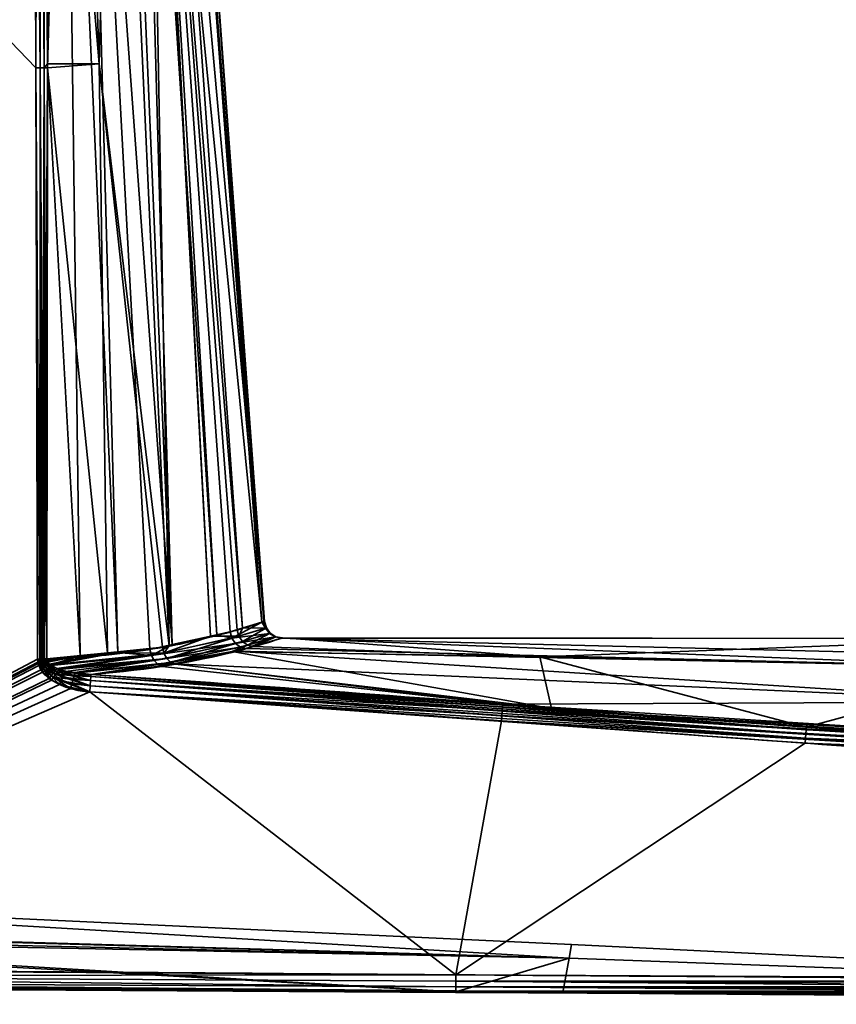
# Model space of a CAD drawing. Header units: millimetres. Extents: x -322 to 8072, y -96 to 57.
# Tile 190 of 256: x 5552 to 5575, y -93 to -66. Entities that reach past the tile are written whole.
import ezdxf

# ---------------------------------------------------------------- set-up
doc = ezdxf.new("R2010")
doc.units = ezdxf.units.MM
doc.layers.add('151', color=7, linetype='Continuous', true_color=0xffffff)

# ---------------------------------------------------------------- blocks, each defined once
blk = doc.blocks.new('UG_SURFACE_026')
at = {"layer": '151', "color": 251, "linetype": 'Continuous', "lineweight": 35}
for points in [[(5536, -50.3, 1115), (5536, -92.446, 1115), (5552.364, -83.789, 1115), (5552.316, -67.253, 1115)], [(5552.316, -67.253, 1115), (5552.256, -50.3, 1115), (5536, -50.3, 1115)], [(5536, -50.3, 1093), (5552.256, -50.3, 1093), (5552.316, -67.253, 1093)], [(5552.316, -67.253, 1093), (5552.364, -83.789, 1093), (5536, -92.446, 1093), (5536, -50.3, 1093)], [(5552.256, -50.3, 1115), (5552.316, -67.253, 1115), (5552.433, -67.253, 1114.986)], [(5552.433, -67.253, 1114.986), (5552.406, -50.3, 1114.974), (5552.256, -50.3, 1115)], [(5552.316, -67.253, 1093), (5552.256, -50.3, 1093), (5552.375, -50.3, 1093.014)], [(5552.375, -50.3, 1093.014), (5552.433, -67.253, 1093.014), (5552.316, -67.253, 1093)], [(5552.375, -50.3, 1093.014), (5552.404, -50.3, 1093.027), (5552.433, -67.253, 1093.014)], [(5552.404, -50.3, 1093.027), (5552.529, -50.3, 1093.081), (5552.545, -67.252, 1093.055)], [(5552.545, -67.252, 1093.055), (5552.433, -67.253, 1093.014), (5552.404, -50.3, 1093.027)], [(5552.422, -50.3, 1114.972), (5552.406, -50.3, 1114.974), (5552.433, -67.253, 1114.986)], [(5552.422, -50.3, 1114.972), (5552.433, -67.253, 1114.986), (5552.545, -67.252, 1114.944)], [(5552.545, -67.252, 1114.944), (5552.54, -50.3, 1114.906), (5552.422, -50.3, 1114.972)], [(5552.529, -50.3, 1093.081), (5552.541, -50.3, 1093.092), (5552.545, -67.252, 1093.055)], [(5552.568, -50.3, 1114.89), (5552.54, -50.3, 1114.906), (5552.545, -67.252, 1114.944)], [(5552.541, -50.3, 1093.092), (5552.652, -50.3, 1093.195), (5552.643, -67.252, 1093.122)], [(5552.643, -67.252, 1093.122), (5552.545, -67.252, 1093.055), (5552.541, -50.3, 1093.092)], [(5552.568, -50.3, 1114.89), (5552.545, -67.252, 1114.944), (5552.643, -67.145, 1114.878)], [(5552.643, -67.145, 1114.878), (5552.652, -50.3, 1114.805), (5552.568, -50.3, 1114.89)], [(5553.115, -50.3, 1094.032), (5553.558, -83.701, 1093.844), (5552.643, -67.252, 1093.122)], [(5552.652, -50.3, 1114.805), (5552.643, -67.145, 1114.878), (5554.087, -67.145, 1113.426)], [(5552.643, -67.252, 1093.122), (5552.652, -50.3, 1093.195), (5553.115, -50.3, 1094.032)], [(5554.087, -67.145, 1113.426), (5553.527, -50.3, 1113.145), (5552.652, -50.3, 1114.805)], [(5553.115, -50.3, 1094.032), (5553.704, -50.3, 1095.096), (5554.611, -83.604, 1094.712)], [(5554.611, -83.604, 1094.712), (5553.558, -83.701, 1093.844), (5553.115, -50.3, 1094.032)], [(5554.533, -50.3, 1111.238), (5553.527, -50.3, 1113.145), (5554.087, -67.145, 1113.426)], [(5553.704, -50.3, 1095.096), (5554.724, -50.3, 1096.939), (5556.131, -83.385, 1096.452)], [(5556.131, -83.385, 1096.452), (5555.508, -83.52, 1095.452), (5553.704, -50.3, 1095.096)], [(5555.508, -83.52, 1095.452), (5554.611, -83.604, 1094.712), (5553.704, -50.3, 1095.096)], [(5554.087, -67.145, 1113.426), (5556.041, -83.42, 1111.814), (5554.533, -50.3, 1111.238)], [(5555.434, -50.3, 1109.53), (5554.533, -50.3, 1111.238), (5556.041, -83.42, 1111.814)], [(5556.131, -83.385, 1096.452), (5554.724, -50.3, 1096.939), (5555.201, -50.3, 1097.801)], [(5555.201, -50.3, 1097.801), (5555.409, -50.3, 1098.902), (5557.38, -83.114, 1098.457)], [(5557.38, -83.114, 1098.457), (5556.131, -83.385, 1096.452), (5555.201, -50.3, 1097.801)], [(5555.409, -50.3, 1098.902), (5556.201, -50.3, 1103.086), (5558.64, -82.76, 1102.975)], [(5558.64, -82.76, 1102.975), (5557.752, -83.033, 1099.055), (5555.409, -50.3, 1098.902)], [(5557.752, -83.033, 1099.055), (5557.38, -83.114, 1098.457), (5555.409, -50.3, 1098.902)], [(5555.434, -50.3, 1109.53), (5556.041, -83.42, 1111.814), (5557.199, -83.151, 1109.764)], [(5557.199, -83.151, 1109.764), (5555.459, -50.3, 1109.361), (5555.434, -50.3, 1109.53)], [(5555.459, -50.3, 1109.361), (5557.945, -82.978, 1108.443), (5558.095, -82.931, 1107.623)], [(5555.459, -50.3, 1109.361), (5557.199, -83.151, 1109.764), (5557.945, -82.978, 1108.443)], [(5558.095, -82.931, 1107.623), (5555.773, -50.3, 1107.267), (5555.459, -50.3, 1109.361)], [(5555.773, -50.3, 1107.267), (5558.095, -82.931, 1107.623), (5558.715, -82.736, 1104.244)], [(5558.715, -82.736, 1104.244), (5556.312, -50.3, 1103.672), (5555.773, -50.3, 1107.267)], [(5558.694, -82.743, 1103.216), (5556.201, -50.3, 1103.086), (5556.312, -50.3, 1103.672)], [(5558.694, -82.743, 1103.216), (5558.64, -82.76, 1102.975), (5556.201, -50.3, 1103.086)], [(5556.312, -50.3, 1103.672), (5558.715, -82.736, 1104.244), (5558.694, -82.743, 1103.216)], [(5552.545, -67.252, 1114.944), (5552.643, -67.252, 1114.878), (5552.643, -67.145, 1114.878)], [(5554.087, -67.145, 1113.426), (5552.643, -67.145, 1114.878), (5552.643, -67.252, 1114.878)], [(5554.324, -83.617, 1113.461), (5554.087, -67.145, 1113.426), (5552.643, -67.252, 1114.878)], [(5554.087, -67.145, 1113.426), (5554.324, -83.617, 1113.461), (5555.857, -83.462, 1112.14)], [(5555.857, -83.462, 1112.14), (5556.041, -83.42, 1111.814), (5554.087, -67.145, 1113.426)], [(5552.316, -67.253, 1115), (5552.364, -83.789, 1115), (5552.431, -83.789, 1114.994)], [(5552.431, -83.789, 1114.994), (5552.433, -67.253, 1114.986), (5552.316, -67.253, 1115)], [(5552.431, -83.789, 1093.006), (5552.316, -67.253, 1093), (5552.433, -67.253, 1093.014)], [(5552.431, -83.789, 1093.006), (5552.364, -83.789, 1093), (5552.316, -67.253, 1093)], [(5552.431, -83.789, 1114.994), (5552.453, -83.789, 1114.992), (5552.433, -67.253, 1114.986)], [(5552.433, -67.253, 1093.014), (5552.453, -83.789, 1093.008), (5552.431, -83.789, 1093.006)], [(5552.496, -83.789, 1114.98), (5552.545, -67.252, 1114.944), (5552.433, -67.253, 1114.986)], [(5552.433, -67.253, 1093.014), (5552.545, -67.252, 1093.055), (5552.539, -83.789, 1093.032)], [(5552.433, -67.253, 1114.986), (5552.453, -83.789, 1114.992), (5552.496, -83.789, 1114.98)], [(5552.539, -83.789, 1093.032), (5552.496, -83.789, 1093.02), (5552.433, -67.253, 1093.014)], [(5552.496, -83.789, 1093.02), (5552.453, -83.789, 1093.008), (5552.433, -67.253, 1093.014)], [(5552.496, -83.789, 1114.98), (5552.539, -83.789, 1114.968), (5552.545, -67.252, 1114.944)], [(5552.545, -67.252, 1114.944), (5552.539, -83.789, 1114.968), (5552.559, -83.788, 1114.959)], [(5552.559, -83.788, 1093.041), (5552.539, -83.789, 1093.032), (5552.545, -67.252, 1093.055)], [(5552.559, -83.788, 1114.959), (5552.643, -67.252, 1114.878), (5552.545, -67.252, 1114.944)], [(5552.545, -67.252, 1093.055), (5552.643, -67.252, 1093.122), (5552.619, -83.788, 1093.07)], [(5552.619, -83.788, 1093.07), (5552.559, -83.788, 1093.041), (5552.545, -67.252, 1093.055)], [(5552.559, -83.788, 1114.959), (5552.619, -83.788, 1114.93), (5552.643, -67.252, 1114.878)], [(5553.558, -83.701, 1093.844), (5552.619, -83.788, 1093.07), (5552.643, -67.252, 1093.122)], [(5552.643, -67.252, 1114.878), (5552.619, -83.788, 1114.93), (5554.324, -83.617, 1113.461)], [(5557.799, -83.208, 1099.055), (5557.752, -83.033, 1099.055), (5558.64, -82.76, 1102.975)], [(5558.64, -82.76, 1102.975), (5558.742, -82.923, 1103.216), (5557.799, -83.208, 1099.055)], [(5558.764, -82.916, 1104.244), (5558.715, -82.736, 1104.244), (5558.095, -82.931, 1107.623)], [(5558.64, -82.76, 1102.975), (5558.694, -82.743, 1103.216), (5558.742, -82.923, 1103.216)], [(5558.694, -82.743, 1103.216), (5558.715, -82.736, 1104.244), (5558.764, -82.916, 1104.244)], [(5558.764, -82.916, 1104.244), (5558.742, -82.923, 1103.216), (5558.694, -82.743, 1103.216)], [(5557.799, -83.208, 1099.055), (5555.547, -83.688, 1095.441), (5556.131, -83.385, 1096.452), (5557.38, -83.114, 1098.457)], [(5555.897, -83.63, 1112.148), (5557.993, -83.154, 1108.442), (5557.199, -83.151, 1109.764)], [(5557.199, -83.151, 1109.764), (5556.041, -83.42, 1111.814), (5555.897, -83.63, 1112.148)], [(5557.993, -83.154, 1108.442), (5555.897, -83.63, 1112.148), (5555.979, -83.776, 1112.194)], [(5555.979, -83.776, 1112.194), (5558.096, -83.301, 1108.464), (5557.993, -83.154, 1108.442)], [(5557.993, -83.154, 1108.442), (5557.945, -82.978, 1108.443), (5557.199, -83.151, 1109.764)], [(5557.38, -83.114, 1098.457), (5557.752, -83.033, 1099.055), (5557.799, -83.208, 1099.055)], [(5557.799, -83.208, 1099.055), (5558.742, -82.923, 1103.216), (5558.853, -83.073, 1103.213)], [(5558.853, -83.073, 1103.213), (5557.9, -83.355, 1099.03), (5557.799, -83.208, 1099.055)], [(5557.9, -83.355, 1099.03), (5558.853, -83.073, 1103.213), (5559.01, -83.172, 1103.205)], [(5558.095, -82.931, 1107.623), (5557.945, -82.978, 1108.443), (5557.993, -83.154, 1108.442)], [(5558.095, -82.931, 1107.623), (5557.993, -83.154, 1108.442), (5558.764, -82.916, 1104.244)], [(5558.764, -82.916, 1104.244), (5557.993, -83.154, 1108.442), (5558.096, -83.301, 1108.464)], [(5558.096, -83.301, 1108.464), (5558.874, -83.066, 1104.245), (5558.764, -82.916, 1104.244)], [(5558.874, -83.066, 1104.245), (5558.096, -83.301, 1108.464), (5558.241, -83.402, 1108.506)], [(5558.241, -83.402, 1108.506), (5559.032, -83.165, 1104.248), (5558.874, -83.066, 1104.245)], [(5558.742, -82.923, 1103.216), (5558.764, -82.916, 1104.244), (5558.874, -83.066, 1104.245)], [(5558.874, -83.066, 1104.245), (5558.853, -83.073, 1103.213), (5558.742, -82.923, 1103.216)], [(5558.853, -83.073, 1103.213), (5558.874, -83.066, 1104.245), (5559.032, -83.165, 1104.248)], [(5559.032, -83.165, 1104.248), (5559.01, -83.172, 1103.205), (5558.853, -83.073, 1103.213)], [(5555.547, -83.688, 1095.441), (5555.508, -83.52, 1095.452), (5556.131, -83.385, 1096.452)], [(5555.547, -83.688, 1095.441), (5557.799, -83.208, 1099.055), (5557.9, -83.355, 1099.03)], [(5557.9, -83.355, 1099.03), (5555.624, -83.834, 1095.392), (5555.547, -83.688, 1095.441)], [(5555.624, -83.834, 1095.392), (5557.9, -83.355, 1099.03), (5558.043, -83.457, 1098.984)], [(5556.041, -83.42, 1111.814), (5555.857, -83.462, 1112.14), (5555.897, -83.63, 1112.148)], [(5558.096, -83.301, 1108.464), (5555.979, -83.776, 1112.194), (5556.092, -83.882, 1112.272)], [(5556.092, -83.882, 1112.272), (5558.241, -83.402, 1108.506), (5558.096, -83.301, 1108.464)], [(5557.811, -83.578, 1109.604), (5558.241, -83.402, 1108.506), (5556.092, -83.882, 1112.272)], [(5557.811, -83.578, 1109.604), (5558.409, -83.443, 1108.562), (5558.241, -83.402, 1108.506)], [(5559.01, -83.172, 1103.205), (5558.043, -83.457, 1098.984), (5557.9, -83.355, 1099.03)], [(5558.207, -83.499, 1098.922), (5558.043, -83.457, 1098.984), (5559.01, -83.172, 1103.205)], [(5559.01, -83.172, 1103.205), (5559.193, -83.206, 1103.195), (5558.207, -83.499, 1098.922)], [(5580.004, -84.025, 1098.166), (5558.207, -83.499, 1098.922), (5559.193, -83.206, 1103.195)], [(5559.032, -83.165, 1104.248), (5558.241, -83.402, 1108.506), (5558.409, -83.443, 1108.562)], [(5558.409, -83.443, 1108.562), (5559.215, -83.199, 1104.251), (5559.032, -83.165, 1104.248)], [(5559.215, -83.199, 1104.251), (5558.409, -83.443, 1108.562), (5566.411, -83.725, 1109.694)], [(5559.01, -83.172, 1103.205), (5559.032, -83.165, 1104.248), (5559.21, -83.201, 1103.999)], [(5559.21, -83.201, 1103.999), (5559.193, -83.206, 1103.195), (5559.01, -83.172, 1103.205)], [(5559.032, -83.165, 1104.248), (5559.215, -83.199, 1104.251), (5559.21, -83.201, 1103.999)], [(5559.193, -83.206, 1103.195), (5559.21, -83.201, 1103.999), (5579.907, -83.211, 1103.999)], [(5579.907, -83.211, 1103.999), (5607.361, -84.375, 1098.026), (5559.193, -83.206, 1103.195)], [(5559.193, -83.206, 1103.195), (5607.361, -84.375, 1098.026), (5580.004, -84.025, 1098.166)], [(5579.907, -83.211, 1103.999), (5559.21, -83.201, 1103.999), (5559.215, -83.199, 1104.251)], [(5579.907, -83.211, 1103.999), (5559.215, -83.199, 1104.251), (5566.411, -83.725, 1109.694)], [(5566.411, -83.725, 1109.694), (5580.004, -84.024, 1109.832), (5579.907, -83.211, 1103.999)], [(5554.324, -83.617, 1113.461), (5552.619, -83.788, 1114.93), (5552.632, -83.85, 1114.927)], [(5552.626, -83.834, 1093.071), (5552.619, -83.788, 1093.07), (5553.558, -83.701, 1093.844)], [(5552.646, -83.877, 1093.076), (5552.626, -83.834, 1093.071), (5553.558, -83.701, 1093.844)], [(5552.632, -83.85, 1114.927), (5552.697, -83.936, 1114.911), (5554.324, -83.617, 1113.461)], [(5553.558, -83.701, 1093.844), (5552.723, -83.953, 1093.096), (5552.646, -83.877, 1093.076)], [(5552.697, -83.936, 1114.911), (5552.725, -83.953, 1114.904), (5554.324, -83.617, 1113.461)], [(5552.723, -83.953, 1093.096), (5553.558, -83.701, 1093.844), (5554.611, -83.604, 1094.712)], [(5554.611, -83.604, 1094.712), (5555.547, -83.688, 1095.441), (5552.723, -83.953, 1093.096)], [(5552.741, -83.971, 1093.101), (5552.723, -83.953, 1093.096), (5555.547, -83.688, 1095.441)], [(5552.725, -83.953, 1114.904), (5555.897, -83.63, 1112.148), (5554.324, -83.617, 1113.461)], [(5555.897, -83.63, 1112.148), (5552.725, -83.953, 1114.904), (5552.899, -84.056, 1114.858)], [(5552.958, -84.079, 1093.157), (5552.741, -83.971, 1093.101), (5555.547, -83.688, 1095.441)], [(5552.899, -84.056, 1114.858), (5555.979, -83.776, 1112.194), (5555.897, -83.63, 1112.148)], [(5555.547, -83.688, 1095.441), (5555.624, -83.834, 1095.392), (5552.958, -84.079, 1093.157)], [(5555.897, -83.63, 1112.148), (5555.857, -83.462, 1112.14), (5554.324, -83.617, 1113.461)], [(5554.611, -83.604, 1094.712), (5555.508, -83.52, 1095.452), (5555.547, -83.688, 1095.441)], [(5558.043, -83.457, 1098.984), (5555.733, -83.94, 1095.311), (5555.624, -83.834, 1095.392)], [(5555.733, -83.94, 1095.311), (5558.043, -83.457, 1098.984), (5557.872, -83.57, 1098.392)], [(5557.872, -83.57, 1098.392), (5556.172, -83.928, 1095.703), (5555.733, -83.94, 1095.311)], [(5556.092, -83.882, 1112.272), (5556.223, -83.935, 1112.371), (5557.811, -83.578, 1109.604)], [(5580.12, -84.991, 1095.494), (5556.172, -83.928, 1095.703), (5557.872, -83.57, 1098.392)], [(5557.811, -83.578, 1109.604), (5556.223, -83.935, 1112.371), (5566.74, -85.17, 1114.677)], [(5558.409, -83.443, 1108.562), (5557.811, -83.578, 1109.604), (5566.411, -83.725, 1109.694)], [(5566.74, -85.17, 1114.677), (5566.411, -83.725, 1109.694), (5557.811, -83.578, 1109.604)], [(5558.043, -83.457, 1098.984), (5558.207, -83.499, 1098.922), (5557.872, -83.57, 1098.392)], [(5580.004, -84.025, 1098.166), (5557.872, -83.57, 1098.392), (5558.207, -83.499, 1098.922)], [(5557.872, -83.57, 1098.392), (5580.004, -84.025, 1098.166), (5580.12, -84.991, 1095.494)], [(5536, -92.446, 1115), (5552.38, -83.912, 1115), (5552.364, -83.789, 1115)], [(5552.364, -83.789, 1093), (5552.372, -83.88, 1093), (5536, -92.446, 1093)], [(5552.372, -83.88, 1093), (5552.396, -83.967, 1093), (5536, -92.446, 1093)], [(5536, -92.446, 1115), (5552.455, -84.087, 1115), (5552.38, -83.912, 1115)], [(5552.396, -83.967, 1093), (5552.506, -84.159, 1093), (5536, -92.446, 1093)], [(5552.431, -83.789, 1114.994), (5552.364, -83.789, 1115), (5552.38, -83.912, 1115)], [(5552.372, -83.88, 1093), (5552.364, -83.789, 1093), (5552.431, -83.789, 1093.006)], [(5552.431, -83.789, 1093.006), (5552.439, -83.868, 1093.005), (5552.372, -83.88, 1093)], [(5552.396, -83.967, 1093), (5552.372, -83.88, 1093), (5552.439, -83.868, 1093.005)], [(5552.38, -83.912, 1115), (5552.445, -83.896, 1114.995), (5552.431, -83.789, 1114.994)], [(5552.445, -83.896, 1114.995), (5552.38, -83.912, 1115), (5552.455, -84.087, 1115)], [(5552.439, -83.868, 1093.005), (5552.462, -83.944, 1093.005), (5552.396, -83.967, 1093)], [(5552.506, -84.159, 1093), (5552.396, -83.967, 1093), (5552.462, -83.944, 1093.005)], [(5552.453, -83.789, 1114.992), (5552.431, -83.789, 1114.994), (5552.445, -83.896, 1114.995)], [(5552.439, -83.868, 1093.005), (5552.431, -83.789, 1093.006), (5552.453, -83.789, 1093.008)], [(5552.504, -83.856, 1093.018), (5552.439, -83.868, 1093.005), (5552.453, -83.789, 1093.008)], [(5552.439, -83.868, 1093.005), (5552.504, -83.856, 1093.018), (5552.526, -83.921, 1093.019)], [(5552.526, -83.921, 1093.019), (5552.462, -83.944, 1093.005), (5552.439, -83.868, 1093.005)], [(5552.445, -83.896, 1114.995), (5552.51, -83.88, 1114.981), (5552.496, -83.789, 1114.98)], [(5552.496, -83.789, 1114.98), (5552.453, -83.789, 1114.992), (5552.445, -83.896, 1114.995)], [(5552.51, -83.88, 1114.981), (5552.445, -83.896, 1114.995), (5552.519, -84.047, 1114.994)], [(5552.455, -84.087, 1115), (5552.519, -84.047, 1114.994), (5552.445, -83.896, 1114.995)], [(5552.453, -83.789, 1093.008), (5552.496, -83.789, 1093.02), (5552.504, -83.856, 1093.018)], [(5552.462, -83.944, 1093.005), (5552.526, -83.921, 1093.019), (5552.629, -84.06, 1093.026)], [(5552.462, -83.944, 1093.005), (5552.568, -84.109, 1093.006), (5552.506, -84.159, 1093)], [(5552.629, -84.06, 1093.026), (5552.568, -84.109, 1093.006), (5552.462, -83.944, 1093.005)], [(5552.539, -83.789, 1114.968), (5552.496, -83.789, 1114.98), (5552.51, -83.88, 1114.981)], [(5552.504, -83.856, 1093.018), (5552.496, -83.789, 1093.02), (5552.539, -83.789, 1093.032)], [(5552.539, -83.789, 1093.032), (5552.567, -83.844, 1093.041), (5552.504, -83.856, 1093.018)], [(5552.504, -83.856, 1093.018), (5552.567, -83.844, 1093.041), (5552.588, -83.898, 1093.043)], [(5552.588, -83.898, 1093.043), (5552.526, -83.921, 1093.019), (5552.504, -83.856, 1093.018)], [(5552.539, -83.789, 1114.968), (5552.51, -83.88, 1114.981), (5552.573, -83.864, 1114.959)], [(5552.573, -83.864, 1114.959), (5552.51, -83.88, 1114.981), (5552.581, -84.008, 1114.977)], [(5552.519, -84.047, 1114.994), (5552.581, -84.008, 1114.977), (5552.51, -83.88, 1114.981)], [(5552.526, -83.921, 1093.019), (5552.588, -83.898, 1093.043), (5552.688, -84.014, 1093.057)], [(5552.688, -84.014, 1093.057), (5552.629, -84.06, 1093.026), (5552.526, -83.921, 1093.019)], [(5552.573, -83.864, 1114.959), (5552.559, -83.788, 1114.959), (5552.539, -83.789, 1114.968)], [(5552.539, -83.789, 1093.032), (5552.559, -83.788, 1093.041), (5552.567, -83.844, 1093.041)], [(5552.619, -83.788, 1114.93), (5552.559, -83.788, 1114.959), (5552.573, -83.864, 1114.959)], [(5552.567, -83.844, 1093.041), (5552.559, -83.788, 1093.041), (5552.619, -83.788, 1093.07)], [(5552.619, -83.788, 1093.07), (5552.626, -83.834, 1093.071), (5552.567, -83.844, 1093.041)], [(5552.588, -83.898, 1093.043), (5552.567, -83.844, 1093.041), (5552.626, -83.834, 1093.071)], [(5552.573, -83.864, 1114.959), (5552.632, -83.85, 1114.927), (5552.619, -83.788, 1114.93)], [(5552.632, -83.85, 1114.927), (5552.573, -83.864, 1114.959), (5552.641, -83.971, 1114.949)], [(5552.581, -84.008, 1114.977), (5552.641, -83.971, 1114.949), (5552.573, -83.864, 1114.959)], [(5552.641, -83.971, 1114.949), (5552.581, -84.008, 1114.977), (5552.802, -84.184, 1114.963)], [(5552.626, -83.834, 1093.071), (5552.646, -83.877, 1093.076), (5552.588, -83.898, 1093.043)], [(5552.688, -84.014, 1093.057), (5552.588, -83.898, 1093.043), (5552.646, -83.877, 1093.076)], [(5552.641, -83.971, 1114.949), (5552.697, -83.936, 1114.911), (5552.632, -83.85, 1114.927)], [(5552.725, -83.953, 1114.904), (5552.697, -83.936, 1114.911), (5552.641, -83.971, 1114.949)], [(5552.725, -83.953, 1114.904), (5552.641, -83.971, 1114.949), (5552.854, -84.116, 1114.918)], [(5552.802, -84.184, 1114.963), (5552.854, -84.116, 1114.918), (5552.641, -83.971, 1114.949)], [(5552.646, -83.877, 1093.076), (5552.723, -83.953, 1093.096), (5552.688, -84.014, 1093.057)], [(5552.723, -83.953, 1093.096), (5552.741, -83.971, 1093.101), (5552.688, -84.014, 1093.057)], [(5552.916, -84.143, 1093.091), (5552.688, -84.014, 1093.057), (5552.741, -83.971, 1093.101)], [(5552.854, -84.116, 1114.918), (5552.899, -84.056, 1114.858), (5552.725, -83.953, 1114.904)], [(5552.741, -83.971, 1093.101), (5552.958, -84.079, 1093.157), (5552.916, -84.143, 1093.091)], [(5555.979, -83.776, 1112.194), (5552.899, -84.056, 1114.858), (5553.149, -84.137, 1114.792)], [(5553.4, -84.185, 1093.277), (5552.958, -84.079, 1093.157), (5555.624, -83.834, 1095.392)], [(5555.979, -83.776, 1112.194), (5553.149, -84.137, 1114.792), (5553.411, -84.168, 1114.718)], [(5555.624, -83.834, 1095.392), (5555.733, -83.94, 1095.311), (5553.4, -84.185, 1093.277)], [(5553.409, -84.187, 1093.28), (5553.4, -84.185, 1093.277), (5555.733, -83.94, 1095.311)], [(5553.86, -84.221, 1093.406), (5553.409, -84.187, 1093.28), (5555.733, -83.94, 1095.311)], [(5553.411, -84.168, 1114.718), (5556.092, -83.882, 1112.272), (5555.979, -83.776, 1112.194)], [(5556.092, -83.882, 1112.272), (5553.411, -84.168, 1114.718), (5553.86, -84.221, 1114.594)], [(5553.86, -84.221, 1114.594), (5556.223, -83.935, 1112.371), (5556.092, -83.882, 1112.272)], [(5556.223, -83.935, 1112.371), (5553.86, -84.221, 1114.594), (5566.74, -85.17, 1114.677)], [(5555.733, -83.94, 1095.311), (5555.858, -83.995, 1095.206), (5553.86, -84.221, 1093.406)], [(5556.172, -83.928, 1095.703), (5555.858, -83.995, 1095.206), (5555.733, -83.94, 1095.311)], [(5565.373, -85.05, 1093.33), (5555.858, -83.995, 1095.206), (5556.172, -83.928, 1095.703)], [(5556.172, -83.928, 1095.703), (5580.12, -84.991, 1095.494), (5565.373, -85.05, 1093.33)], [(5566.411, -83.725, 1109.694), (5566.74, -85.17, 1114.677), (5573.868, -85.696, 1114.722)], [(5573.868, -85.696, 1114.722), (5580.004, -84.024, 1109.832), (5566.411, -83.725, 1109.694)], [(5552.689, -84.334, 1115), (5552.455, -84.087, 1115), (5536, -92.446, 1115)], [(5536, -92.446, 1093), (5552.506, -84.159, 1093), (5552.756, -84.382, 1093)], [(5552.519, -84.047, 1114.994), (5552.455, -84.087, 1115), (5552.689, -84.334, 1115)], [(5552.756, -84.382, 1093), (5552.506, -84.159, 1093), (5552.568, -84.109, 1093.006)], [(5552.581, -84.008, 1114.977), (5552.519, -84.047, 1114.994), (5552.746, -84.258, 1114.991)], [(5552.689, -84.334, 1115), (5552.746, -84.258, 1114.991), (5552.519, -84.047, 1114.994)], [(5552.568, -84.109, 1093.006), (5552.629, -84.06, 1093.026), (5552.866, -84.217, 1093.041)], [(5552.568, -84.109, 1093.006), (5552.813, -84.298, 1093.01), (5552.756, -84.382, 1093)], [(5552.866, -84.217, 1093.041), (5552.813, -84.298, 1093.01), (5552.568, -84.109, 1093.006)], [(5552.746, -84.258, 1114.991), (5552.802, -84.184, 1114.963), (5552.581, -84.008, 1114.977)], [(5552.629, -84.06, 1093.026), (5552.688, -84.014, 1093.057), (5552.916, -84.143, 1093.091)], [(5552.916, -84.143, 1093.091), (5552.866, -84.217, 1093.041), (5552.629, -84.06, 1093.026)], [(5552.746, -84.258, 1114.991), (5552.689, -84.334, 1115), (5552.979, -84.505, 1115)], [(5552.802, -84.184, 1114.963), (5552.746, -84.258, 1114.991), (5553.028, -84.399, 1114.986)], [(5552.979, -84.505, 1115), (5553.028, -84.399, 1114.986), (5552.746, -84.258, 1114.991)], [(5552.854, -84.116, 1114.918), (5552.802, -84.184, 1114.963), (5553.074, -84.298, 1114.945)], [(5553.028, -84.399, 1114.986), (5553.074, -84.298, 1114.945), (5552.802, -84.184, 1114.963)], [(5552.813, -84.298, 1093.01), (5552.866, -84.217, 1093.041), (5553.359, -84.364, 1093.076)], [(5552.899, -84.056, 1114.858), (5552.854, -84.116, 1114.918), (5553.115, -84.209, 1114.879)], [(5553.074, -84.298, 1114.945), (5553.115, -84.209, 1114.879), (5552.854, -84.116, 1114.918)], [(5552.866, -84.217, 1093.041), (5552.916, -84.143, 1093.091), (5553.388, -84.262, 1093.165)], [(5553.388, -84.262, 1093.165), (5553.359, -84.364, 1093.076), (5552.866, -84.217, 1093.041)], [(5553.115, -84.209, 1114.879), (5553.149, -84.137, 1114.792), (5552.899, -84.056, 1114.858)], [(5553.388, -84.262, 1093.165), (5552.916, -84.143, 1093.091), (5552.958, -84.079, 1093.157)], [(5552.958, -84.079, 1093.157), (5553.4, -84.185, 1093.277), (5553.388, -84.262, 1093.165)], [(5553.115, -84.209, 1114.879), (5553.074, -84.298, 1114.945), (5553.849, -84.393, 1114.885)], [(5553.411, -84.168, 1114.718), (5553.149, -84.137, 1114.792), (5553.115, -84.209, 1114.879)], [(5553.115, -84.209, 1114.879), (5553.856, -84.282, 1114.754), (5553.411, -84.168, 1114.718)], [(5553.849, -84.393, 1114.885), (5553.856, -84.282, 1114.754), (5553.115, -84.209, 1114.879)], [(5553.849, -84.393, 1093.115), (5553.359, -84.364, 1093.076), (5553.388, -84.262, 1093.165)], [(5553.4, -84.185, 1093.277), (5553.409, -84.187, 1093.28), (5553.388, -84.262, 1093.165)], [(5553.856, -84.282, 1093.246), (5553.388, -84.262, 1093.165), (5553.409, -84.187, 1093.28)], [(5553.388, -84.262, 1093.165), (5553.856, -84.282, 1093.246), (5553.849, -84.393, 1093.115)], [(5553.409, -84.187, 1093.28), (5553.86, -84.221, 1093.406), (5553.856, -84.282, 1093.246)], [(5553.856, -84.282, 1114.754), (5553.86, -84.221, 1114.594), (5553.411, -84.168, 1114.718)], [(5566.74, -85.17, 1114.677), (5553.86, -84.221, 1114.594), (5553.856, -84.282, 1114.754)], [(5553.856, -84.282, 1093.246), (5553.86, -84.221, 1093.406), (5565.373, -85.05, 1093.33)], [(5565.373, -85.05, 1093.33), (5553.86, -84.221, 1093.406), (5555.858, -83.995, 1095.206)], [(5580.004, -84.024, 1109.832), (5573.868, -85.696, 1114.722), (5606.99, -87.145, 1114.816)], [(5536, -92.446, 1115), (5552.979, -84.505, 1115), (5552.689, -84.334, 1115)], [(5536, -92.446, 1093), (5552.756, -84.382, 1093), (5553.286, -84.618, 1093)], [(5553.828, -84.711, 1115), (5552.979, -84.505, 1115), (5536, -92.446, 1115)], [(5553.286, -84.618, 1093), (5552.756, -84.382, 1093), (5552.813, -84.298, 1093.01)], [(5552.813, -84.298, 1093.01), (5553.324, -84.486, 1093.019), (5553.286, -84.618, 1093)], [(5553.359, -84.364, 1093.076), (5553.324, -84.486, 1093.019), (5552.813, -84.298, 1093.01)], [(5553.028, -84.399, 1114.986), (5552.979, -84.505, 1115), (5553.828, -84.711, 1115)], [(5553.074, -84.298, 1114.945), (5553.028, -84.399, 1114.986), (5553.839, -84.542, 1114.97)], [(5553.828, -84.711, 1115), (5553.839, -84.542, 1114.97), (5553.028, -84.399, 1114.986)], [(5553.839, -84.542, 1114.97), (5553.849, -84.393, 1114.885), (5553.074, -84.298, 1114.945)], [(5553.828, -84.711, 1093), (5553.286, -84.618, 1093), (5553.324, -84.486, 1093.019)], [(5553.839, -84.542, 1093.03), (5553.324, -84.486, 1093.019), (5553.359, -84.364, 1093.076)], [(5553.324, -84.486, 1093.019), (5553.839, -84.542, 1093.03), (5553.828, -84.711, 1093)], [(5553.359, -84.364, 1093.076), (5553.849, -84.393, 1093.115), (5553.839, -84.542, 1093.03)], [(5573.855, -85.88, 1114.925), (5553.849, -84.393, 1114.885), (5553.839, -84.542, 1114.97)], [(5553.839, -84.542, 1093.03), (5553.849, -84.393, 1093.115), (5565.36, -85.233, 1093.091)], [(5573.863, -85.774, 1114.837), (5553.856, -84.282, 1114.754), (5553.849, -84.393, 1114.885)], [(5553.849, -84.393, 1093.115), (5553.856, -84.282, 1093.246), (5565.368, -85.123, 1093.196)], [(5553.849, -84.393, 1114.885), (5573.855, -85.88, 1114.925), (5573.863, -85.774, 1114.837)], [(5565.368, -85.123, 1093.196), (5565.36, -85.233, 1093.091), (5553.849, -84.393, 1093.115)], [(5553.856, -84.282, 1114.754), (5573.863, -85.774, 1114.837), (5566.74, -85.17, 1114.677)], [(5565.373, -85.05, 1093.33), (5565.368, -85.123, 1093.196), (5553.856, -84.282, 1093.246)], [(5564.067, -92.621, 1093), (5536, -92.446, 1093), (5553.286, -84.618, 1093), (5553.828, -84.711, 1093)], [(5573.836, -86.142, 1115), (5553.828, -84.711, 1115), (5536, -92.446, 1115), (5564.067, -92.621, 1115)], [(5573.846, -86.006, 1114.981), (5553.839, -84.542, 1114.97), (5553.828, -84.711, 1115)], [(5553.828, -84.711, 1093), (5553.839, -84.542, 1093.03), (5565.35, -85.369, 1093.023)], [(5553.828, -84.711, 1115), (5573.836, -86.142, 1115), (5573.846, -86.006, 1114.981)], [(5565.35, -85.369, 1093.023), (5565.339, -85.519, 1093), (5553.828, -84.711, 1093)], [(5564.067, -92.621, 1093), (5553.828, -84.711, 1093), (5565.339, -85.519, 1093)], [(5553.839, -84.542, 1114.97), (5573.846, -86.006, 1114.981), (5573.855, -85.88, 1114.925)], [(5565.36, -85.233, 1093.091), (5565.35, -85.369, 1093.023), (5553.839, -84.542, 1093.03)], [(5565.368, -85.123, 1093.196), (5565.373, -85.05, 1093.33), (5580.268, -85.993, 1093.264)], [(5580.12, -84.991, 1095.494), (5580.268, -85.993, 1093.264), (5565.373, -85.05, 1093.33)], [(5565.35, -85.369, 1093.023), (5565.36, -85.233, 1093.091), (5598.479, -87.32, 1093.048)], [(5565.36, -85.233, 1093.091), (5565.368, -85.123, 1093.196), (5598.481, -87.225, 1093.107)], [(5598.481, -87.225, 1093.107), (5598.479, -87.32, 1093.048), (5565.36, -85.233, 1093.091)], [(5598.481, -87.225, 1093.107), (5565.368, -85.123, 1093.196), (5580.268, -85.993, 1093.264)], [(5573.863, -85.774, 1114.837), (5573.868, -85.696, 1114.722), (5566.74, -85.17, 1114.677)], [(5565.339, -85.519, 1093), (5598.475, -87.534, 1093), (5598.5, -92.8, 1093), (5564.067, -92.621, 1093)], [(5565.339, -85.519, 1093), (5565.35, -85.369, 1093.023), (5598.477, -87.424, 1093.012)], [(5598.477, -87.424, 1093.012), (5598.475, -87.534, 1093), (5565.339, -85.519, 1093)], [(5598.479, -87.32, 1093.048), (5598.477, -87.424, 1093.012), (5565.35, -85.369, 1093.023)], [(5573.855, -85.88, 1114.925), (5573.846, -86.006, 1114.981), (5606.99, -87.423, 1114.988)], [(5573.863, -85.774, 1114.837), (5573.855, -85.88, 1114.925), (5606.99, -87.319, 1114.952)], [(5606.99, -87.423, 1114.988), (5606.99, -87.319, 1114.952), (5573.855, -85.88, 1114.925)], [(5606.99, -87.145, 1114.816), (5573.868, -85.696, 1114.722), (5573.863, -85.774, 1114.837)], [(5573.863, -85.774, 1114.837), (5606.99, -87.224, 1114.893), (5606.99, -87.145, 1114.816)], [(5606.99, -87.319, 1114.952), (5606.99, -87.224, 1114.893), (5573.863, -85.774, 1114.837)], [(5564.067, -92.621, 1115), (5598.5, -92.8, 1115), (5606.99, -87.533, 1115), (5573.836, -86.142, 1115)], [(5606.99, -87.423, 1114.988), (5573.846, -86.006, 1114.981), (5573.836, -86.142, 1115)], [(5573.836, -86.142, 1115), (5606.99, -87.533, 1115), (5606.99, -87.423, 1114.988)], [(5535.988, -90.311, 1104), (5567.301, -91.775, 1104), (5567.232, -92.155, 1109.564)], [(5567.232, -92.155, 1109.564), (5535.992, -91.279, 1109.683), (5535.988, -90.311, 1104)], [(5535.988, -90.311, 1104), (5535.992, -91.24, 1098.31), (5567.232, -92.155, 1098.436)], [(5567.301, -91.775, 1104), (5535.988, -90.311, 1104), (5535.988, -90.311, 1104)], [(5567.232, -92.155, 1098.436), (5567.301, -91.775, 1104), (5535.988, -90.311, 1104)], [(5567.232, -92.155, 1098.436), (5535.992, -91.24, 1098.31), (5535.993, -91.439, 1097.089)], [(5535.993, -91.536, 1111.195), (5535.992, -91.279, 1109.683), (5567.232, -92.155, 1109.564)], [(5535.993, -91.439, 1097.089), (5535.998, -92.887, 1093.736), (5564.064, -93.1, 1093.644)], [(5564.064, -93.1, 1093.644), (5567.232, -92.155, 1098.436), (5535.993, -91.439, 1097.089)], [(5535.993, -91.536, 1111.195), (5567.232, -92.155, 1109.564), (5564.064, -93.1, 1114.356)], [(5564.064, -93.1, 1114.356), (5535.998, -92.887, 1114.264), (5535.993, -91.536, 1111.195)], [(5567.301, -91.775, 1104), (5567.232, -92.155, 1098.436), (5598.479, -93.299, 1098.581)], [(5598.479, -93.299, 1109.419), (5567.232, -92.155, 1109.564), (5567.301, -91.775, 1104)], [(5598.479, -93.299, 1098.581), (5598.479, -93.299, 1104), (5567.301, -91.775, 1104)], [(5567.301, -91.775, 1104), (5598.479, -93.299, 1104), (5598.479, -93.299, 1109.419)], [(5567.232, -92.155, 1109.564), (5567.055, -93.117, 1114.368), (5564.064, -93.1, 1114.356)], [(5564.064, -93.1, 1093.644), (5567.055, -93.117, 1093.632), (5567.232, -92.155, 1098.436)], [(5598.479, -93.3, 1114.5), (5567.055, -93.117, 1114.368), (5567.232, -92.155, 1109.564)], [(5567.232, -92.155, 1098.436), (5567.055, -93.117, 1093.632), (5598.479, -93.3, 1093.5)], [(5598.479, -93.3, 1093.5), (5598.479, -93.299, 1098.581), (5567.232, -92.155, 1098.436)], [(5567.232, -92.155, 1109.564), (5598.479, -93.299, 1109.419), (5598.479, -93.3, 1114.5)], [(5564.067, -92.621, 1115), (5536, -92.446, 1115), (5535.999, -92.647, 1114.958)], [(5535.999, -92.647, 1093.042), (5536, -92.446, 1093), (5564.067, -92.621, 1093)], [(5535.999, -92.647, 1114.958), (5564.066, -92.803, 1114.966), (5564.067, -92.621, 1115)], [(5564.067, -92.621, 1093), (5564.066, -92.803, 1093.034), (5535.999, -92.647, 1093.042)], [(5564.066, -92.803, 1114.966), (5535.999, -92.647, 1114.958), (5535.999, -92.648, 1114.957)], [(5535.999, -92.648, 1093.043), (5535.999, -92.647, 1093.042), (5564.066, -92.803, 1093.034)], [(5535.999, -92.648, 1114.957), (5535.999, -92.814, 1114.839), (5564.065, -92.96, 1114.867)], [(5564.065, -92.96, 1114.867), (5564.066, -92.803, 1114.966), (5535.999, -92.648, 1114.957)], [(5535.999, -92.648, 1093.043), (5564.066, -92.803, 1093.034), (5564.065, -92.96, 1093.132)], [(5564.065, -92.96, 1093.132), (5535.999, -92.814, 1093.161), (5535.999, -92.648, 1093.043)], [(5598.5, -92.8, 1115), (5564.067, -92.621, 1115), (5564.066, -92.803, 1114.966)], [(5564.066, -92.803, 1093.034), (5564.067, -92.621, 1093), (5598.5, -92.8, 1093)], [(5564.066, -92.803, 1114.966), (5598.5, -92.955, 1114.976), (5598.5, -92.8, 1115)], [(5598.5, -92.8, 1093), (5598.5, -92.955, 1093.024), (5564.066, -92.803, 1093.034)], [(5535.999, -92.814, 1114.839), (5535.998, -92.919, 1114.664), (5564.064, -93.07, 1114.719)], [(5564.064, -93.07, 1093.281), (5535.998, -92.919, 1093.336), (5535.999, -92.815, 1093.163)], [(5535.998, -92.943, 1114.456), (5535.998, -92.887, 1114.264), (5564.064, -93.1, 1114.356)], [(5564.064, -93.1, 1093.644), (5535.998, -92.887, 1093.736), (5535.998, -92.943, 1093.544)], [(5535.998, -92.919, 1114.66), (5535.998, -92.945, 1114.46), (5564.064, -93.119, 1114.54)], [(5564.064, -93.07, 1114.719), (5535.998, -92.919, 1114.664), (5535.998, -92.919, 1114.66)], [(5564.064, -93.119, 1114.54), (5564.064, -93.07, 1114.719), (5535.998, -92.919, 1114.66)], [(5535.998, -92.919, 1093.336), (5564.064, -93.07, 1093.281), (5564.064, -93.119, 1093.46)], [(5564.064, -93.119, 1093.46), (5535.998, -92.945, 1093.54), (5535.998, -92.919, 1093.336)], [(5535.998, -92.945, 1114.46), (5535.998, -92.943, 1114.456), (5564.064, -93.1, 1114.356)], [(5564.064, -93.1, 1093.644), (5535.998, -92.943, 1093.544), (5535.998, -92.945, 1093.54)], [(5564.064, -93.1, 1114.356), (5564.064, -93.119, 1114.54), (5535.998, -92.945, 1114.46)], [(5535.998, -92.945, 1093.54), (5564.064, -93.119, 1093.46), (5564.064, -93.1, 1093.644)], [(5564.064, -93.07, 1114.719), (5564.065, -92.96, 1114.867), (5535.999, -92.814, 1114.839)], [(5535.999, -92.815, 1093.163), (5535.999, -92.814, 1093.161), (5564.065, -92.96, 1093.132)], [(5535.999, -92.815, 1093.163), (5564.065, -92.96, 1093.132), (5564.064, -93.07, 1093.281)], [(5564.065, -92.96, 1114.867), (5564.064, -93.07, 1114.719), (5598.499, -93.204, 1114.794)], [(5564.064, -93.07, 1093.281), (5564.065, -92.96, 1093.132), (5598.499, -93.094, 1093.096)], [(5564.064, -93.07, 1114.719), (5564.064, -93.119, 1114.54), (5598.499, -93.276, 1114.655)], [(5598.499, -93.276, 1114.655), (5598.499, -93.204, 1114.794), (5564.064, -93.07, 1114.719)], [(5564.064, -93.119, 1093.46), (5564.064, -93.07, 1093.281), (5598.499, -93.204, 1093.206)], [(5598.499, -93.094, 1093.096), (5598.499, -93.204, 1093.206), (5564.064, -93.07, 1093.281)], [(5564.066, -92.803, 1114.966), (5564.065, -92.96, 1114.867), (5598.499, -93.094, 1114.905)], [(5564.065, -92.96, 1093.132), (5564.066, -92.803, 1093.034), (5598.5, -92.955, 1093.024)], [(5598.5, -92.955, 1093.024), (5598.499, -93.094, 1093.096), (5564.065, -92.96, 1093.132)], [(5598.499, -93.204, 1114.794), (5598.499, -93.094, 1114.905), (5564.065, -92.96, 1114.867)], [(5598.499, -93.094, 1114.905), (5598.5, -92.955, 1114.976), (5564.066, -92.803, 1114.966)], [(5564.064, -93.119, 1114.54), (5564.064, -93.1, 1114.356), (5567.055, -93.117, 1114.368)], [(5567.055, -93.117, 1093.632), (5564.064, -93.1, 1093.644), (5564.064, -93.119, 1093.46)], [(5598.499, -93.276, 1114.655), (5564.064, -93.119, 1114.54), (5567.055, -93.117, 1114.368)], [(5567.055, -93.117, 1093.632), (5564.064, -93.119, 1093.46), (5598.499, -93.276, 1093.346)], [(5598.499, -93.204, 1093.206), (5598.499, -93.276, 1093.346), (5564.064, -93.119, 1093.46)], [(5567.055, -93.117, 1114.368), (5598.479, -93.3, 1114.5), (5598.499, -93.276, 1114.655)], [(5598.499, -93.276, 1093.346), (5598.479, -93.3, 1093.5), (5567.055, -93.117, 1093.632)]]:
    blk.add_3dface(points, dxfattribs=at)

msp = doc.modelspace()

# ---------------------------------------------------------------- linework, layer by layer
at = {"layer": '151', "color": 253, "linetype": 'Continuous', "lineweight": -3, "extrusion": (0.002638, -0.999997, 9.15294e-18)}
for centre, start, end in [((5552.124, 1114.5, 98.437), 59.253, 90), ((5552.124, 1093.5, 98.437), 270, 300.747)]:
    msp.add_arc(centre, 0.5, start, end, dxfattribs=at)
at = {"layer": '151', "color": 253, "linetype": 'Continuous', "lineweight": -3, "extrusion": (-0.997886, 0.064982, 0)}
msp.add_arc((-276.367, 1114.5, -5547.594), 0.5, 90, 169.2091, dxfattribs=at)
at = {"layer": '151', "color": 253, "linetype": 'Continuous', "lineweight": -3, "extrusion": (0.997886, -0.064982, 0)}
msp.add_arc((276.367, 1093.5, 5547.594), 0.5, 270, 349.2091, dxfattribs=at)
at = {"layer": '151', "color": 253, "linetype": 'Continuous', "lineweight": -3}
for points, knots in [([(5552.256, -50.3, 1093), (5552.277, -55.951, 1093), (5552.297, -61.602, 1093), (5552.333, -72.765, 1093), (5552.35, -78.277, 1093), (5552.364, -83.789, 1093)], [0, 0, 0, 0, 0.506223, 0.506223, 1, 1, 1, 1]), ([(5552.364, -83.789, 1115), (5552.35, -78.277, 1115), (5552.333, -72.765, 1115), (5552.297, -61.602, 1115), (5552.277, -55.951, 1115), (5552.256, -50.3, 1115)], [0, 0, 0, 0, 0.493777, 0.493777, 1, 1, 1, 1]), ([(5552.62, -83.788, 1093.07), (5552.629, -78.276, 1093.084), (5552.637, -72.764, 1093.101), (5552.649, -61.601, 1093.143), (5552.653, -55.951, 1093.168), (5552.652, -50.3, 1093.195)], [0, 0, 0, 0, 0.493798, 0.493798, 1, 1, 1, 1]), ([(5552.652, -50.3, 1114.805), (5552.653, -55.951, 1114.832), (5552.649, -61.601, 1114.857), (5552.637, -72.764, 1114.899), (5552.629, -78.276, 1114.916), (5552.62, -83.788, 1114.93)], [0, 0, 0, 0, 0.506202, 0.506202, 1, 1, 1, 1]), ([(5552.62, -83.788, 1114.93), (5553.57, -83.758, 1114.364), (5554.42, -83.677, 1113.689), (5555.932, -83.463, 1112.124), (5556.587, -83.328, 1111.233), (5557.635, -83.074, 1109.339), (5558.042, -82.952, 1108.308), (5558.579, -82.784, 1106.197), (5558.717, -82.736, 1105.112), (5558.718, -82.735, 1102.902), (5558.58, -82.783, 1101.808), (5558.045, -82.951, 1099.701), (5557.638, -83.073, 1098.668), (5556.067, -83.455, 1095.823), (5554.52, -83.727, 1094.201), (5552.62, -83.788, 1093.07)], [0, 0, 0, 0, 0.125, 0.125, 0.25, 0.25, 0.375, 0.375, 0.5, 0.5, 0.625, 0.625, 0.75, 0.75, 1, 1, 1, 1]), ([(5553.86, -84.221, 1093.406), (5555.536, -84.097, 1094.629), (5556.887, -83.832, 1096.228), (5558.729, -83.373, 1099.88), (5559.218, -83.198, 1101.926), (5559.217, -83.199, 1105.043), (5559.096, -83.239, 1106.065), (5558.625, -83.383, 1108.055), (5558.267, -83.488, 1109.037), (5556.89, -83.832, 1111.767), (5555.537, -84.097, 1113.371), (5553.86, -84.221, 1114.594)], [0, 0, 0, 0, 0.25, 0.25, 0.5, 0.5, 0.625, 0.625, 0.75, 0.75, 1, 1, 1, 1]), ([(5553.828, -84.711, 1115), (5553.515, -84.691, 1115), (5553.212, -84.622, 1115), (5552.79, -84.412, 1115), (5552.657, -84.324, 1115), (5552.444, -84.097, 1115), (5552.364, -83.948, 1115), (5552.364, -83.789, 1115)], [0, 0, 0, 0, 0.5, 0.5, 0.75, 0.75, 1, 1, 1, 1]), ([(5552.364, -83.789, 1093), (5552.364, -83.849, 1093), (5552.376, -83.911, 1093), (5552.421, -84.037, 1093), (5552.46, -84.101, 1093), (5552.576, -84.246, 1093), (5552.663, -84.32, 1093), (5552.917, -84.489, 1093), (5553.1, -84.565, 1093), (5553.462, -84.669, 1093), (5553.645, -84.699, 1093), (5553.828, -84.711, 1093)], [0, 0, 0, 0, 0.096721, 0.096721, 0.214423, 0.214423, 0.394065, 0.394065, 0.705671, 0.705671, 1, 1, 1, 1]), ([(5552.62, -83.788, 1093.07), (5552.619, -83.806, 1093.07), (5552.622, -83.824, 1093.071), (5552.633, -83.853, 1093.073), (5552.639, -83.866, 1093.075), (5552.659, -83.899, 1093.08), (5552.677, -83.918, 1093.084), (5552.71, -83.948, 1093.092), (5552.725, -83.96, 1093.096), (5552.807, -84.018, 1093.118), (5552.882, -84.051, 1093.137), (5553.104, -84.132, 1093.196), (5553.257, -84.165, 1093.237), (5553.559, -84.208, 1093.321), (5553.709, -84.219, 1093.363), (5553.86, -84.221, 1093.406)], [0, 0, 0, 0, 0.036981, 0.036981, 0.065513, 0.065513, 0.119134, 0.119134, 0.160519, 0.160519, 0.33497, 0.33497, 0.67146, 0.67146, 1, 1, 1, 1]), ([(5552.62, -83.788, 1114.93), (5552.62, -83.793, 1114.93), (5552.62, -83.798, 1114.93), (5552.621, -83.819, 1114.93), (5552.625, -83.835, 1114.929), (5552.637, -83.863, 1114.926), (5552.644, -83.875, 1114.924), (5552.665, -83.905, 1114.919), (5552.68, -83.921, 1114.915), (5552.755, -83.989, 1114.896), (5552.827, -84.026, 1114.877), (5552.98, -84.09, 1114.837), (5553.064, -84.116, 1114.814), (5553.381, -84.194, 1114.729), (5553.622, -84.218, 1114.662), (5553.86, -84.221, 1114.594)], [0, 0, 0, 0, 0.009635, 0.009635, 0.043647, 0.043647, 0.072623, 0.072623, 0.119686, 0.119686, 0.289308, 0.289308, 0.47824, 0.47824, 1, 1, 1, 1]), ([(5553.86, -84.221, 1114.594), (5562.775, -84.812, 1114.651), (5571.68, -85.566, 1114.716), (5585.048, -86.493, 1114.779), (5589.506, -86.754, 1114.795), (5596.196, -87.078, 1114.812), (5598.427, -87.166, 1114.817), (5602.897, -87.154, 1114.816), (5605.132, -87.144, 1114.816), (5625.245, -87.16, 1114.816), (5643.122, -87.149, 1114.816), (5661, -87.148, 1114.816)], [0, 0, 0, 0, 0.25, 0.25, 0.375, 0.375, 0.4375, 0.4375, 0.5, 0.5, 1, 1, 1, 1]), ([(5661, -87.148, 1093.184), (5643.121, -87.149, 1093.184), (5625.242, -87.16, 1093.184), (5605.128, -87.144, 1093.184), (5602.894, -87.154, 1093.184), (5598.424, -87.166, 1093.183), (5596.191, -87.078, 1093.188), (5589.499, -86.753, 1093.205), (5585.04, -86.492, 1093.221), (5571.674, -85.565, 1093.284), (5562.773, -84.812, 1093.349), (5553.86, -84.221, 1093.406)], [0, 0, 0, 0, 0.5, 0.5, 0.5625, 0.5625, 0.625, 0.625, 0.75, 0.75, 1, 1, 1, 1]), ([(5661, -87.535, 1115), (5643.129, -87.537, 1115), (5625.257, -87.547, 1115), (5605.152, -87.532, 1115), (5602.918, -87.541, 1115), (5598.45, -87.553, 1115), (5596.216, -87.47, 1115), (5589.516, -87.159, 1115), (5585.051, -86.909, 1115), (5571.667, -86.02, 1115), (5562.752, -85.292, 1115), (5553.828, -84.711, 1115)], [0, 0, 0, 0, 0.5, 0.5, 0.5625, 0.5625, 0.625, 0.625, 0.75, 0.75, 1, 1, 1, 1]), ([(5553.828, -84.711, 1093), (5562.744, -85.292, 1093), (5571.651, -86.019, 1093), (5585.023, -86.907, 1093), (5589.483, -87.157, 1093), (5596.177, -87.469, 1093), (5598.411, -87.553, 1093), (5602.882, -87.542, 1093), (5605.117, -87.532, 1093), (5625.235, -87.547, 1093), (5643.117, -87.537, 1093), (5661, -87.535, 1093)], [0, 0, 0, 0, 0.25, 0.25, 0.375, 0.375, 0.4375, 0.4375, 0.5, 0.5, 1, 1, 1, 1]), ([(5661, -93.011, 1093), (5657.586, -93.007, 1093), (5654.171, -93.001, 1093), (5633.338, -92.95, 1093), (5615.919, -92.845, 1093), (5587.022, -92.77, 1093), (5575.545, -92.703, 1093), (5554.712, -92.554, 1093), (5545.356, -92.48, 1093), (5536, -92.446, 1093)], [0, 0, 0, 0, 0.081942, 0.081942, 0.499996, 0.499996, 0.775458, 0.775458, 1, 1, 1, 1]), ([(5536, -92.446, 1115), (5545.356, -92.48, 1115), (5554.712, -92.554, 1115), (5575.545, -92.703, 1115), (5587.022, -92.77, 1115), (5615.919, -92.845, 1115), (5633.338, -92.95, 1115), (5654.171, -93.001, 1115), (5657.586, -93.007, 1115), (5661, -93.011, 1115)], [0, 0, 0, 0, 0.224542, 0.224542, 0.500004, 0.500004, 0.918058, 0.918058, 1, 1, 1, 1]), ([(5660.999, -93.446, 1114.747), (5650.582, -93.443, 1114.73), (5640.166, -93.432, 1114.685), (5619.332, -93.374, 1114.58), (5608.915, -93.327, 1114.526), (5588.081, -93.273, 1114.474), (5577.665, -93.213, 1114.421), (5556.832, -93.04, 1114.321), (5546.415, -92.933, 1114.28), (5535.998, -92.887, 1114.264)], [0, 0, 0, 0, 0.25, 0.25, 0.5, 0.5, 0.75, 0.75, 1, 1, 1, 1]), ([(5535.998, -92.887, 1093.736), (5546.415, -92.933, 1093.72), (5556.832, -93.04, 1093.679), (5577.665, -93.213, 1093.579), (5588.081, -93.273, 1093.526), (5608.915, -93.327, 1093.474), (5619.332, -93.374, 1093.42), (5640.166, -93.432, 1093.315), (5650.582, -93.443, 1093.27), (5660.999, -93.446, 1093.253)], [0, 0, 0, 0, 0.25, 0.25, 0.5, 0.5, 0.75, 0.75, 1, 1, 1, 1])]:
    msp.add_open_spline(points, degree=3, knots=knots, dxfattribs=at)

# ---------------------------------------------------------------- block references
msp.add_blockref('UG_SURFACE_026', (0, 0), dxfattribs=at)

doc.saveas('drawing.dxf')
